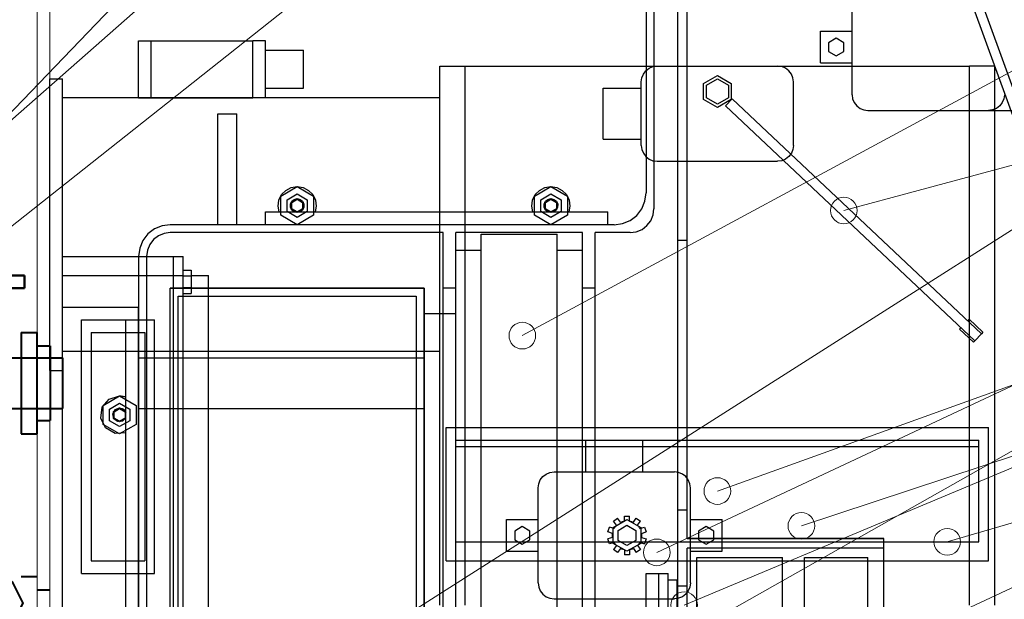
# Model space of a CAD drawing. Header units: millimetres. Extents: x 0 to 1340, y 0 to 800.
# Tile 79 of 100: x 304 to 355, y 575 to 606. Entities that reach past the tile are written whole.
import ezdxf

# ---------------------------------------------------------------- set-up
doc = ezdxf.new("R2010")
doc.units = ezdxf.units.MM
for name, color, linetype, lineweight, true_color in [('CONTEXT', 7, 'Continuous', 18, 0xa5a5a5), ('COOLANT', 7, 'Continuous', 50, 0x1e8c46), ('ELEC', 7, 'Continuous', 30, 0x9650aa), ('HVAC', 7, 'Continuous', 30, 0x464646), ('REFRIG', 7, 'Continuous', 40, 0xc83c28), ('THIN', 7, 'Continuous', 13, 0x6e6e6e)]:
    doc.layers.add(name, color=color, linetype=linetype, lineweight=lineweight, true_color=true_color)

msp = doc.modelspace()

# ---------------------------------------------------------------- linework, layer by layer
at = {"layer": 'CONTEXT'}
for points in [[(304.667, 520), (304.667, 636.667)], [(305.333, 520), (305.333, 636.667)]]:
    msp.add_lwpolyline(points, dxfattribs=at)
at = {"layer": 'COOLANT'}
for points in [[(300.667, 592.333), (304, 592.333)], [(304, 591.667), (304, 592.333)], [(300, 591.667), (304, 591.667)]]:
    msp.add_lwpolyline(points, dxfattribs=at)
at = {"layer": 'ELEC'}
for points in [[(310, 601.667), (310, 604.667)], [(310, 604.667), (310.111, 604.667), (310.222, 604.667), (310.333, 604.667), (310.444, 604.667), (310.556, 604.667), (310.667, 604.667)], [(310.667, 604.667), (316, 604.667)], [(310.667, 601.667), (310.667, 604.667)], [(316.667, 604.667), (316.556, 604.667), (316.444, 604.667), (316.333, 604.667), (316.222, 604.667), (316.111, 604.667), (316, 604.667)], [(316, 601.667), (316, 604.667)], [(316.667, 601.667), (316.667, 604.667)], [(316.667, 604.167), (318.667, 604.167)], [(318.667, 602.167), (318.667, 604.167)], [(316.667, 602.167), (318.667, 602.167)], [(310, 601.667), (310.111, 601.667), (310.222, 601.667), (310.333, 601.667), (310.444, 601.667), (310.556, 601.667), (310.667, 601.667)], [(310.667, 601.667), (316, 601.667)], [(316.667, 601.667), (316.556, 601.667), (316.444, 601.667), (316.333, 601.667), (316.222, 601.667), (316.111, 601.667), (316, 601.667)], [(306, 592.333), (306, 592.5), (306, 592.667), (306, 592.833), (306, 593), (306, 593.167), (306, 593.333)], [(306, 593.333), (311.833, 593.333)], [(311.833, 592.333), (311.833, 592.5), (311.833, 592.667), (311.833, 592.833), (311.833, 593), (311.833, 593.167), (311.833, 593.333)], [(311.833, 592.333), (311.833, 592.5), (311.833, 592.667), (311.833, 592.833), (311.833, 593), (311.833, 593.167), (311.833, 593.333)], [(311.833, 593.333), (312.333, 593.333)], [(312.333, 592.333), (312.333, 592.5), (312.333, 592.667), (312.333, 592.833), (312.333, 593), (312.333, 593.167), (312.333, 593.333)], [(312.333, 592.616), (312.767, 592.616)], [(312.767, 592.616), (312.767, 592.308)], [(306, 574.333), (306, 592.333)], [(306, 592.333), (311.833, 592.333)], [(311.833, 574.333), (311.833, 592.333)], [(311.833, 574.333), (311.833, 592.333)], [(311.833, 592.333), (312.333, 592.333)], [(312.333, 574.333), (312.333, 592.333)], [(312.333, 592.308), (312.767, 592.308)], [(312.767, 592.333), (313.667, 592.333)], [(312.767, 592.308), (312.767, 591.692)], [(313.667, 574.333), (313.667, 592.333)], [(312.333, 591.692), (312.767, 591.692)], [(312.767, 591.692), (312.767, 591.384)], [(312.333, 591.384), (312.767, 591.384)], [(307, 576.667), (307, 590)], [(307, 590), (310.833, 590)], [(310.833, 576.667), (310.833, 590)], [(307.5, 589.333), (310.333, 589.333)], [(307.5, 589.333), (307.5, 577.333)], [(310.333, 589.333), (310.333, 577.333)], [(307.5, 577.333), (310.333, 577.333)], [(307, 576.667), (310.833, 576.667)]]:
    msp.add_lwpolyline(points, dxfattribs=at)
at = {"layer": 'HVAC'}
for points in [[(338.333, 594.167), (338.333, 607.917)], [(338.833, 594.167), (338.833, 607.917)], [(338.833, 578.5), (338.833, 607.917)], [(336.667, 606.667), (336.667, 596.667)], [(336.667, 606.667), (336.667, 596.667)], [(337.083, 606.667), (337.083, 595.833)], [(347.5, 601.833), (347.5, 606.833)], [(354.353, 606.552), (358.572, 594.963)], [(353.883, 606.381), (358.102, 594.792)], [(345.833, 605.167), (347.5, 605.167)], [(345.833, 603.5), (345.833, 605.167)], [(346.667, 604.795), (346.267, 604.564)], [(346.267, 604.564), (346.267, 604.102)], [(347.067, 604.564), (346.667, 604.795)], [(347.067, 604.102), (347.067, 604.564)], [(346.267, 604.102), (346.667, 603.871)], [(346.667, 603.871), (347.067, 604.102)], [(345.833, 603.5), (347.5, 603.5)], [(325.833, 575), (325.833, 603.333)], [(325.833, 603.333), (326.056, 603.333), (326.278, 603.333), (326.5, 603.333), (326.722, 603.333), (326.944, 603.333), (327.167, 603.333)], [(327.167, 603.333), (353.667, 603.333)], [(327.167, 575), (327.167, 603.333)], [(336.417, 602.5), (336.445, 602.716), (336.528, 602.917), (336.661, 603.089), (336.833, 603.222), (337.034, 603.305), (337.25, 603.333)], [(337.25, 603.333), (343.583, 603.333)], [(344.417, 602.5), (344.388, 602.716), (344.305, 602.917), (344.173, 603.089), (344, 603.222), (343.799, 603.305), (343.583, 603.333)], [(355, 603.333), (354.778, 603.333), (354.556, 603.333), (354.333, 603.333), (354.111, 603.333), (353.889, 603.333), (353.667, 603.333)], [(353.667, 575), (353.667, 603.333)], [(355, 575), (355, 603.333)], [(305.333, 587.333), (305.333, 602.667)], [(305.333, 602.667), (306, 602.667)], [(306, 587.333), (306, 602.667)], [(336.417, 599.167), (336.417, 602.5)], [(340.417, 602.833), (341.138, 602.417), (341.138, 601.583), (340.417, 601.167), (339.695, 601.583), (339.695, 602.417), (340.417, 602.833)], [(340.417, 602.667), (340.994, 602.333), (340.994, 601.667), (340.417, 601.333), (339.839, 601.667), (339.839, 602.333), (340.417, 602.667)], [(344.417, 599.167), (344.417, 602.5)], [(334.417, 599.5), (334.417, 602.167)], [(334.417, 602.167), (336.417, 602.167)], [(347.5, 601.833), (347.528, 601.618), (347.612, 601.417), (347.744, 601.244), (347.917, 601.112), (348.118, 601.028), (348.333, 601)], [(355.5, 601.833), (355.472, 601.618), (355.388, 601.417), (355.256, 601.244), (355.083, 601.112), (354.882, 601.028), (354.667, 601)], [(325.833, 601.667), (306, 601.667)], [(341.195, 601.61), (340.852, 601.247)], [(341.195, 601.61), (354.295, 589.266)], [(314.167, 600.833), (315.167, 600.833)], [(314.167, 595), (314.167, 600.833)], [(314.167, 600.833), (315.167, 600.833)], [(314.167, 595), (314.167, 600.833)], [(315.167, 595), (315.167, 600.833)], [(315.167, 595), (315.167, 600.833)], [(340.852, 601.247), (353.952, 588.902)], [(348.333, 601), (354.667, 601)], [(350.667, 601), (357, 601)], [(334.417, 599.5), (336.417, 599.5)], [(336.417, 599.167), (336.445, 598.951), (336.528, 598.75), (336.661, 598.577), (336.833, 598.445), (337.034, 598.362), (337.25, 598.333)], [(344.417, 599.167), (344.388, 598.951), (344.305, 598.75), (344.173, 598.577), (344, 598.445), (343.799, 598.362), (343.583, 598.333)], [(337.25, 598.333), (343.583, 598.333)], [(317.391, 595.667), (317.334, 595.979), (317.377, 596.293), (317.517, 596.577), (317.739, 596.804), (318.02, 596.95), (318.333, 597)], [(318.333, 597), (319.199, 596.5), (319.199, 595.5), (318.333, 595), (317.467, 595.5), (317.467, 596.5), (318.333, 597)], [(318.333, 597), (318.646, 596.95), (318.928, 596.804), (319.15, 596.577), (319.29, 596.293), (319.333, 595.979), (319.276, 595.667)], [(330.724, 595.667), (330.667, 595.979), (330.71, 596.293), (330.85, 596.577), (331.072, 596.804), (331.354, 596.95), (331.667, 597)], [(331.667, 597), (332.533, 596.5), (332.533, 595.5), (331.667, 595), (330.801, 595.5), (330.801, 596.5), (331.667, 597)], [(331.667, 597), (331.98, 596.95), (332.261, 596.804), (332.483, 596.577), (332.623, 596.293), (332.666, 595.979), (332.609, 595.667)], [(335, 595), (335.431, 595.057), (335.833, 595.223), (336.179, 595.488), (336.443, 595.833), (336.61, 596.235), (336.667, 596.667)], [(335, 595), (335.431, 595.057), (335.833, 595.223), (336.179, 595.488), (336.443, 595.833), (336.61, 596.235), (336.667, 596.667)], [(317.8, 596.308), (318.333, 596.616)], [(317.8, 595.692), (317.8, 596.308)], [(318.181, 595.667), (318.05, 595.767), (317.977, 595.914), (317.975, 596.078), (318.045, 596.227), (318.173, 596.33), (318.333, 596.367)], [(318.333, 596.367), (318.651, 596.183), (318.651, 595.817), (318.333, 595.633), (318.016, 595.817), (318.016, 596.183), (318.333, 596.367)], [(318.333, 596.333), (318.622, 596.167), (318.622, 595.833), (318.333, 595.667), (318.045, 595.833), (318.045, 596.167), (318.333, 596.333)], [(318.333, 596.616), (318.867, 596.308)], [(318.333, 596.367), (318.493, 596.33), (318.621, 596.227), (318.692, 596.078), (318.69, 595.914), (318.616, 595.767), (318.486, 595.667)], [(318.867, 596.308), (318.867, 595.692)], [(331.133, 596.308), (331.667, 596.616)], [(331.133, 595.692), (331.133, 596.308)], [(331.514, 595.667), (331.384, 595.767), (331.31, 595.914), (331.308, 596.078), (331.379, 596.227), (331.507, 596.33), (331.667, 596.367)], [(331.667, 596.367), (331.984, 596.183), (331.984, 595.817), (331.667, 595.633), (331.349, 595.817), (331.349, 596.183), (331.667, 596.367)], [(331.667, 596.333), (331.955, 596.167), (331.955, 595.833), (331.667, 595.667), (331.378, 595.833), (331.378, 596.167), (331.667, 596.333)], [(331.667, 596.616), (332.2, 596.308)], [(331.667, 596.367), (331.827, 596.33), (331.955, 596.227), (332.025, 596.078), (332.023, 595.914), (331.95, 595.767), (331.819, 595.667)], [(332.2, 596.308), (332.2, 595.692)], [(316.667, 595), (316.667, 595.667)], [(316.667, 595.667), (334.667, 595.667)], [(316.667, 595), (316.667, 595.667)], [(316.667, 595.667), (317.391, 595.667)], [(318.333, 595.384), (317.8, 595.692)], [(318.181, 595.667), (318.486, 595.667)], [(318.867, 595.692), (318.333, 595.384)], [(319.276, 595.667), (330.724, 595.667)], [(331.667, 595.384), (331.133, 595.692)], [(331.514, 595.667), (331.819, 595.667)], [(332.2, 595.692), (331.667, 595.384)], [(332.609, 595.667), (334.667, 595.667)], [(334.667, 595), (334.667, 595.667)], [(334.667, 595), (334.667, 595.667)], [(335.833, 594.583), (336.157, 594.626), (336.458, 594.751), (336.717, 594.949), (336.916, 595.208), (337.041, 595.51), (337.083, 595.833)], [(311.667, 595), (311.235, 594.943), (310.833, 594.777), (310.488, 594.512), (310.223, 594.167), (310.057, 593.765), (310, 593.333)], [(311.667, 595), (311.235, 594.943), (310.833, 594.777), (310.488, 594.512), (310.223, 594.167), (310.057, 593.765), (310, 593.333)], [(335, 595), (311.667, 595)], [(318.333, 595), (311.667, 595)], [(331.667, 595), (318.333, 595)], [(335, 595), (331.667, 595)], [(311.667, 594.583), (311.343, 594.541), (311.042, 594.416), (310.783, 594.217), (310.584, 593.958), (310.459, 593.657), (310.417, 593.333)], [(326, 594.583), (311.667, 594.583)], [(326, 591.667), (326, 594.583)], [(326.667, 591.667), (326.667, 594.583)], [(333.333, 594.583), (326.667, 594.583)], [(328, 548.833), (328, 594.5)], [(328, 594.5), (332, 594.5)], [(332, 548.833), (332, 594.5)], [(333.333, 591.667), (333.333, 594.583)], [(334, 591.667), (334, 594.583)], [(335.833, 594.583), (334, 594.583)], [(338.833, 594.167), (338.333, 594.167)], [(338.333, 580), (338.333, 594.167)], [(338.833, 580), (338.833, 594.167)], [(326.667, 549.667), (326.667, 593.667)], [(326.667, 593.667), (328, 593.667)], [(332, 593.667), (333.333, 593.667)], [(333.333, 549.667), (333.333, 593.667)], [(310, 593.333), (310, 550)], [(310, 593.333), (310, 585)], [(310.417, 593.333), (310.417, 550)], [(311.667, 551.667), (311.667, 591.667)], [(325, 591.667), (311.667, 591.667)], [(311.667, 551.667), (311.667, 591.667)], [(311.667, 591.667), (325, 591.667)], [(325, 551.667), (325, 591.667)], [(325, 591.667), (325, 551.667)], [(326.667, 591.667), (326, 591.667)], [(326, 551.667), (326, 591.667)], [(326.667, 551.667), (326.667, 591.667)], [(334, 591.667), (333.333, 591.667)], [(333.333, 551.667), (333.333, 591.667)], [(334, 551.667), (334, 591.667)], [(312.083, 591.25), (324.583, 591.25)], [(312.083, 552.083), (312.083, 591.25)], [(324.583, 591.25), (324.583, 552.083)], [(306, 590.667), (310, 590.667)], [(306, 569.333), (306, 590.667)], [(310, 569.333), (310, 590.667)], [(309.333, 590), (310, 590)], [(309.333, 553.333), (309.333, 590)], [(309.333, 590), (310, 590)], [(309.333, 585.943), (309.333, 590)], [(325, 590.333), (326.667, 590.333)], [(325, 570.833), (325, 590.333)], [(353.647, 590.036), (353.567, 589.952)], [(353.647, 590.036), (354.375, 589.351)], [(353.224, 589.588), (353.144, 589.503)], [(353.144, 589.503), (353.872, 588.817)], [(353.952, 588.902), (353.872, 588.817)], [(354.295, 589.266), (353.952, 588.902)], [(354.375, 589.351), (354.295, 589.266)], [(325.833, 588.333), (306, 588.333)], [(310, 588), (325, 588)], [(305.333, 587.333), (306, 587.333)], [(309.333, 584.057), (308.762, 584.029), (308.268, 584.318), (308.014, 584.831), (308.083, 585.399), (308.452, 585.836), (309, 586)], [(309, 586), (309.866, 585.5), (309.866, 584.5), (309, 584), (308.134, 584.5), (308.134, 585.5), (309, 586)], [(309, 586), (309.057, 585.998), (309.113, 585.994), (309.169, 585.986), (309.225, 585.974), (309.279, 585.96), (309.333, 585.943)], [(308.467, 585.308), (309, 585.616)], [(308.467, 584.692), (308.467, 585.308)], [(309.333, 584.847), (309.152, 584.666), (308.896, 584.648), (308.691, 584.802), (308.637, 585.052), (308.76, 585.277), (309, 585.367)], [(309, 585.367), (309.318, 585.183), (309.318, 584.817), (309, 584.633), (308.682, 584.817), (308.682, 585.183), (309, 585.367)], [(309, 585.333), (309.289, 585.167), (309.289, 584.833), (309, 584.667), (308.711, 584.833), (308.711, 585.167), (309, 585.333)], [(309, 585.616), (309.533, 585.308)], [(309, 585.367), (309.069, 585.36), (309.136, 585.34), (309.198, 585.309), (309.253, 585.266), (309.298, 585.213), (309.333, 585.153)], [(309.533, 585.308), (309.533, 584.692)], [(310, 585.333), (325, 585.333)], [(309.333, 584.847), (309.333, 585.153)], [(310, 585), (310, 560)], [(309, 584.384), (308.467, 584.692)], [(309.533, 584.692), (309, 584.384)], [(326.167, 577.333), (326.167, 584.333)], [(326.167, 584.333), (354.667, 584.333)], [(354.667, 577.333), (354.667, 584.333)], [(309.333, 560.943), (309.333, 584.057)], [(326.667, 583.333), (326.667, 583.667)], [(326.667, 583.667), (354.167, 583.667)], [(326.667, 578.333), (326.667, 583.333)], [(326.667, 583.333), (354.167, 583.333)], [(326.667, 583.333), (354.167, 583.333)], [(333.5, 582), (333.5, 583.667)], [(333.5, 583.667), (336.5, 583.667)], [(336.5, 582), (336.5, 583.667)], [(354.167, 583.333), (354.167, 583.667)], [(354.167, 578.333), (354.167, 583.333)], [(331, 581.167), (331.028, 581.382), (331.112, 581.583), (331.244, 581.756), (331.417, 581.888), (331.618, 581.972), (331.833, 582)], [(331.833, 582), (333.5, 582)], [(331.833, 582), (338.167, 582)], [(336.5, 582), (338.167, 582)], [(339, 581.167), (338.972, 581.382), (338.888, 581.583), (338.756, 581.756), (338.583, 581.888), (338.382, 581.972), (338.167, 582)], [(331, 579.5), (331, 581.167)], [(331, 576.167), (331, 581.167)], [(339, 579.5), (339, 581.167)], [(339, 576.167), (339, 581.167)], [(335.533, 579.422), (335.533, 579.683)], [(335.533, 579.683), (335.8, 579.683)], [(335.8, 579.422), (335.8, 579.683)], [(338.333, 576), (338.333, 580)], [(338.833, 580), (338.333, 580)], [(338.833, 578.5), (338.833, 580)], [(329.333, 579.5), (331, 579.5)], [(329.333, 577.833), (329.333, 579.5)], [(330.167, 579.129), (329.767, 578.898)], [(330.567, 578.898), (330.167, 579.129)], [(334.659, 578.854), (334.741, 579.108)], [(334.99, 579.027), (334.741, 579.108)], [(335.667, 579.5), (336.388, 579.083), (336.388, 578.25), (335.667, 577.833), (334.945, 578.25), (334.945, 579.083), (335.667, 579.5)], [(335.667, 579.5), (336.388, 579.083), (336.388, 578.25), (335.667, 577.833), (334.945, 578.25), (334.945, 579.083), (335.667, 579.5)], [(334.961, 579.411), (335.177, 579.568)], [(335.115, 579.199), (334.961, 579.411)], [(334.99, 579.027), (335.007, 579.058), (335.026, 579.088), (335.046, 579.117), (335.068, 579.146), (335.091, 579.173), (335.115, 579.199)], [(334.99, 579.027), (335.007, 579.058), (335.026, 579.088), (335.046, 579.117), (335.068, 579.146), (335.091, 579.173), (335.115, 579.199)], [(334.99, 579.027), (335.007, 579.058), (335.026, 579.088), (335.046, 579.117), (335.068, 579.146), (335.091, 579.173), (335.115, 579.199)], [(334.99, 579.027), (335.007, 579.058), (335.026, 579.088), (335.046, 579.117), (335.068, 579.146), (335.091, 579.173), (335.115, 579.199)], [(335.331, 579.356), (335.177, 579.568)], [(335.667, 579.2), (336.129, 578.933), (336.129, 578.4), (335.667, 578.133), (335.205, 578.4), (335.205, 578.933), (335.667, 579.2)], [(335.331, 579.356), (335.363, 579.371), (335.396, 579.384), (335.43, 579.396), (335.464, 579.406), (335.498, 579.415), (335.533, 579.422)], [(335.331, 579.356), (335.363, 579.371), (335.396, 579.384), (335.43, 579.396), (335.464, 579.406), (335.498, 579.415), (335.533, 579.422)], [(335.331, 579.356), (335.363, 579.371), (335.396, 579.384), (335.43, 579.396), (335.464, 579.406), (335.498, 579.415), (335.533, 579.422)], [(335.331, 579.356), (335.363, 579.371), (335.396, 579.384), (335.43, 579.396), (335.464, 579.406), (335.498, 579.415), (335.533, 579.422)], [(335.8, 579.422), (335.835, 579.415), (335.869, 579.406), (335.904, 579.396), (335.937, 579.384), (335.97, 579.371), (336.003, 579.356)], [(335.8, 579.422), (335.835, 579.415), (335.869, 579.406), (335.904, 579.396), (335.937, 579.384), (335.97, 579.371), (336.003, 579.356)], [(335.8, 579.422), (335.835, 579.415), (335.869, 579.406), (335.904, 579.396), (335.937, 579.384), (335.97, 579.371), (336.003, 579.356)], [(335.8, 579.422), (335.835, 579.415), (335.869, 579.406), (335.904, 579.396), (335.937, 579.384), (335.97, 579.371), (336.003, 579.356)], [(336.003, 579.356), (336.156, 579.568)], [(336.156, 579.568), (336.372, 579.411)], [(336.218, 579.199), (336.372, 579.411)], [(336.218, 579.199), (336.242, 579.173), (336.265, 579.146), (336.287, 579.117), (336.307, 579.088), (336.326, 579.058), (336.343, 579.027)], [(336.218, 579.199), (336.242, 579.173), (336.265, 579.146), (336.287, 579.117), (336.307, 579.088), (336.326, 579.058), (336.343, 579.027)], [(336.218, 579.199), (336.242, 579.173), (336.265, 579.146), (336.287, 579.117), (336.307, 579.088), (336.326, 579.058), (336.343, 579.027)], [(336.218, 579.199), (336.242, 579.173), (336.265, 579.146), (336.287, 579.117), (336.307, 579.088), (336.326, 579.058), (336.343, 579.027)], [(336.343, 579.027), (336.592, 579.108)], [(336.592, 579.108), (336.675, 578.854)], [(339, 579.5), (340.667, 579.5)], [(339.833, 579.129), (339.433, 578.898)], [(340.233, 578.898), (339.833, 579.129)], [(340.667, 577.833), (340.667, 579.5)], [(329.767, 578.898), (329.767, 578.436)], [(330.567, 578.436), (330.567, 578.898)], [(334.907, 578.773), (334.659, 578.854)], [(334.907, 578.56), (334.659, 578.479)], [(334.907, 578.56), (334.903, 578.596), (334.901, 578.631), (334.9, 578.667), (334.901, 578.702), (334.903, 578.738), (334.907, 578.773)], [(334.907, 578.56), (334.903, 578.596), (334.901, 578.631), (334.9, 578.667), (334.901, 578.702), (334.903, 578.738), (334.907, 578.773)], [(334.907, 578.56), (334.903, 578.596), (334.901, 578.631), (334.9, 578.667), (334.901, 578.702), (334.903, 578.738), (334.907, 578.773)], [(334.907, 578.56), (334.903, 578.596), (334.901, 578.631), (334.9, 578.667), (334.901, 578.702), (334.903, 578.738), (334.907, 578.773)], [(336.426, 578.773), (336.675, 578.854)], [(336.426, 578.773), (336.43, 578.738), (336.433, 578.702), (336.433, 578.667), (336.433, 578.631), (336.43, 578.596), (336.426, 578.56)], [(336.426, 578.56), (336.675, 578.479)], [(339.433, 578.898), (339.433, 578.436)], [(340.233, 578.436), (340.233, 578.898)], [(326.667, 578.333), (354.167, 578.333)], [(329.767, 578.436), (330.167, 578.205)], [(330.167, 578.205), (330.567, 578.436)], [(334.741, 578.226), (334.659, 578.479)], [(334.99, 578.307), (334.741, 578.226)], [(335.115, 578.134), (334.961, 577.923)], [(335.115, 578.134), (335.091, 578.16), (335.068, 578.188), (335.046, 578.216), (335.026, 578.245), (335.007, 578.276), (334.99, 578.307)], [(335.115, 578.134), (335.091, 578.16), (335.068, 578.188), (335.046, 578.216), (335.026, 578.245), (335.007, 578.276), (334.99, 578.307)], [(335.115, 578.134), (335.091, 578.16), (335.068, 578.188), (335.046, 578.216), (335.026, 578.245), (335.007, 578.276), (334.99, 578.307)], [(335.115, 578.134), (335.091, 578.16), (335.068, 578.188), (335.046, 578.216), (335.026, 578.245), (335.007, 578.276), (334.99, 578.307)], [(336.343, 578.307), (336.326, 578.276), (336.307, 578.245), (336.287, 578.216), (336.265, 578.188), (336.242, 578.16), (336.218, 578.134)], [(336.343, 578.307), (336.326, 578.276), (336.307, 578.245), (336.287, 578.216), (336.265, 578.188), (336.242, 578.16), (336.218, 578.134)], [(336.343, 578.307), (336.326, 578.276), (336.307, 578.245), (336.287, 578.216), (336.265, 578.188), (336.242, 578.16), (336.218, 578.134)], [(336.343, 578.307), (336.326, 578.276), (336.307, 578.245), (336.287, 578.216), (336.265, 578.188), (336.242, 578.16), (336.218, 578.134)], [(336.218, 578.134), (336.372, 577.923)], [(336.343, 578.307), (336.592, 578.226)], [(336.675, 578.479), (336.592, 578.226)], [(349.167, 578.5), (338.833, 578.5)], [(338.833, 578.5), (349.167, 578.5)], [(339.433, 578.436), (339.833, 578.205)], [(339.833, 578.205), (340.233, 578.436)], [(349.167, 578), (349.167, 578.5)], [(349.167, 548.75), (349.167, 578.5)], [(329.333, 577.833), (331, 577.833)], [(331, 576.167), (331, 577.833)], [(335.177, 577.766), (334.961, 577.923)], [(335.331, 577.978), (335.177, 577.766)], [(335.533, 577.912), (335.498, 577.919), (335.464, 577.927), (335.43, 577.938), (335.396, 577.949), (335.363, 577.963), (335.331, 577.978)], [(335.533, 577.912), (335.498, 577.919), (335.464, 577.927), (335.43, 577.938), (335.396, 577.949), (335.363, 577.963), (335.331, 577.978)], [(335.533, 577.912), (335.498, 577.919), (335.464, 577.927), (335.43, 577.938), (335.396, 577.949), (335.363, 577.963), (335.331, 577.978)], [(335.533, 577.912), (335.498, 577.919), (335.464, 577.927), (335.43, 577.938), (335.396, 577.949), (335.363, 577.963), (335.331, 577.978)], [(335.533, 577.912), (335.533, 577.65)], [(335.8, 577.65), (335.533, 577.65)], [(336.003, 577.978), (335.97, 577.963), (335.937, 577.949), (335.904, 577.938), (335.869, 577.927), (335.835, 577.919), (335.8, 577.912)], [(336.003, 577.978), (335.97, 577.963), (335.937, 577.949), (335.904, 577.938), (335.869, 577.927), (335.835, 577.919), (335.8, 577.912)], [(336.003, 577.978), (335.97, 577.963), (335.937, 577.949), (335.904, 577.938), (335.869, 577.927), (335.835, 577.919), (335.8, 577.912)], [(336.003, 577.978), (335.97, 577.963), (335.937, 577.949), (335.904, 577.938), (335.869, 577.927), (335.835, 577.919), (335.8, 577.912)], [(335.8, 577.912), (335.8, 577.65)], [(336.003, 577.978), (336.156, 577.766)], [(336.372, 577.923), (336.156, 577.766)], [(338.833, 576), (338.833, 578)], [(349.167, 578), (338.833, 578)], [(339, 577.833), (340.667, 577.833)], [(339, 576.167), (339, 577.833)], [(326.167, 577.333), (354.667, 577.333)], [(339.333, 550), (339.333, 577.5)], [(339.333, 577.5), (343.833, 577.5)], [(343.833, 550), (343.833, 577.5)], [(345, 550), (345, 577.5)], [(345, 577.5), (348.333, 577.5)], [(348.333, 550), (348.333, 577.5)], [(336.667, 574.5), (336.667, 576.667)], [(336.667, 576.667), (337.333, 576.667)], [(337.333, 549.167), (337.333, 576.667)], [(337.333, 576.667), (337.833, 576.667)], [(337.833, 549.167), (337.833, 576.667)], [(331, 576.167), (331.028, 575.951), (331.112, 575.75), (331.244, 575.577), (331.417, 575.445), (331.618, 575.362), (331.833, 575.333)], [(337.833, 576.333), (338.3, 576.333)], [(339, 576.167), (338.972, 575.951), (338.888, 575.75), (338.756, 575.577), (338.583, 575.445), (338.382, 575.362), (338.167, 575.333)], [(338.3, 549.5), (338.3, 576.333)], [(338.333, 550), (338.333, 576)], [(338.833, 576), (338.333, 576)], [(338.833, 550), (338.833, 576)], [(331.833, 575.333), (338.167, 575.333)], [(331.833, 575.333), (338.167, 575.333)]]:
    msp.add_lwpolyline(points, dxfattribs=at)
at = {"layer": 'REFRIG'}
for points in [[(303.833, 589.333), (304.65, 589.333)], [(303.833, 589.333), (303.833, 588.444), (303.833, 587.556), (303.833, 586.667), (303.833, 585.778), (303.833, 584.889), (303.833, 584)], [(304.65, 589.333), (304.65, 588.444), (304.65, 587.556), (304.65, 586.667), (304.65, 585.778), (304.65, 584.889), (304.65, 584)], [(304.65, 588.633), (305.35, 588.633)], [(305.35, 588.633), (305.35, 587.978), (305.35, 587.322), (305.35, 586.667), (305.35, 586.011), (305.35, 585.356), (305.35, 584.7)], [(285, 588), (306, 588)], [(306, 588), (306, 587.556), (306, 587.111), (306, 586.667), (306, 586.222), (306, 585.778), (306, 585.333)], [(285, 585.333), (306, 585.333)], [(304.65, 584.7), (305.35, 584.7)], [(303.833, 584), (304.65, 584)], [(299.8, 572.917), (301.065, 573.021), (302.289, 573.355), (303.377, 574), (303.941, 575.098), (303.381, 576.197), (302.294, 576.844), (301.07, 577.179), (299.805, 577.284), (298.539, 577.18), (297.314, 576.847), (296.227, 576.204), (295.659, 575.11), (296.217, 574.006), (297.308, 573.356), (298.527, 573.022), (299.8, 572.917)], [(303.833, 576.5), (304.65, 576.5)], [(304.65, 575.8), (305.35, 575.8)]]:
    msp.add_lwpolyline(points, dxfattribs=at)
at = {"layer": 'THIN'}
for points in [[(432.407, 735.333), (280, 576.667)], [(456.481, 735.333), (280, 580)], [(480.556, 735.333), (280.5, 576.833)], [(576.852, 735.333), (319.667, 571.667)], [(600.926, 735.333), (330.167, 589.167)], [(625, 735.333), (335.696, 571.667)], [(673.148, 735.333), (337.233, 577.775)], [(697.222, 735.333), (338.333, 567.708)], [(721.296, 735.333), (338.667, 575)], [(769.444, 735.333), (340.417, 581)], [(817.593, 735.333), (344.833, 579.167)], [(865.741, 735.333), (347.062, 595.742)], [(889.815, 735.333), (352.5, 578.333)]]:
    msp.add_lwpolyline(points, dxfattribs=at)
for centre in [(347.062, 595.742), (330.167, 589.167), (340.417, 581), (344.833, 579.167), (352.5, 578.333), (337.233, 577.775), (338.667, 575)]:
    msp.add_circle(centre, 0.7, dxfattribs=at)

doc.saveas('drawing.dxf')
